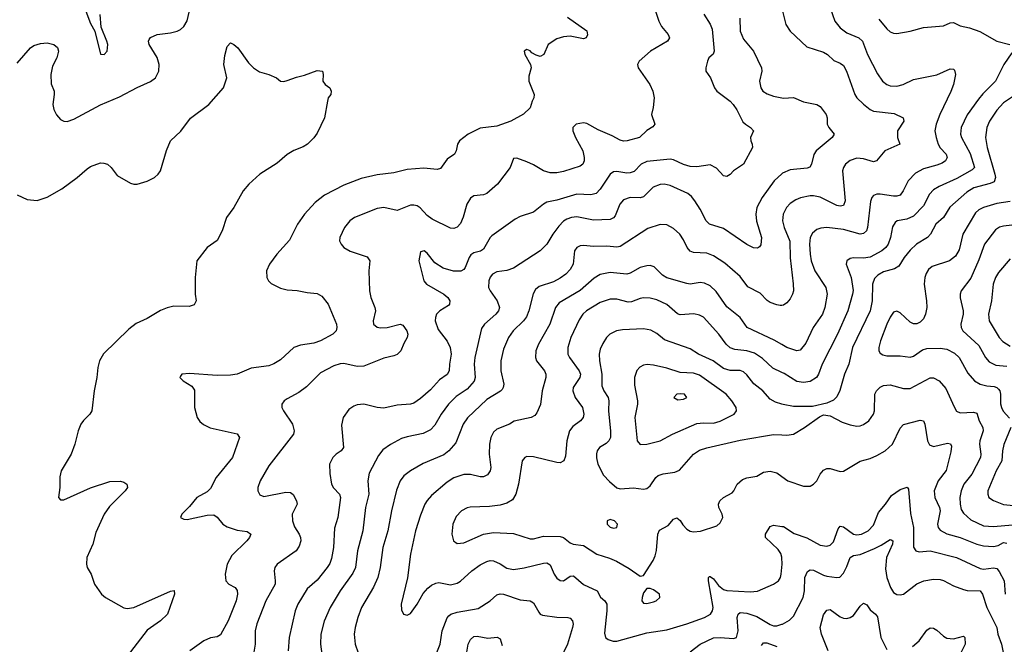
# Model space of a CAD drawing. Header units: inches. Extents: x 501419 to 657765, y 482282 to 547532.
# Tile 136 of 225: x 585425 to 591335, y 503529 to 507278. Entities that reach past the tile are written whole.
import ezdxf

# ---------------------------------------------------------------- set-up
doc = ezdxf.new("R2010")
doc.units = ezdxf.units.IN
doc.header["$MEASUREMENT"] = 0
doc.layers.add('A5580', color=7, linetype='Continuous')
doc.layers.add('A5590', color=7, linetype='Continuous')

msp = doc.modelspace()

# ---------------------------------------------------------------- linework, layer by layer
at = {"layer": 'A5580', "color": 6}
for points, elevation in [([(585410, 507017.9), (585490, 507109.4), (585510, 507122.3), (585550, 507135), (585590, 507139.7), (585630, 507128.3), (585650.8, 507110.8), (585658, 507090), (585648.4, 507050), (585621.1, 506998.9), (585611.9, 506950), (585613, 506893), (585631.4, 506850), (585632.6, 506830), (585623.3, 506770), (585630, 506739.3), (585646.3, 506706.3), (585670, 506679.6), (585690, 506668.8), (585710, 506667.2), (585750, 506681.9), (585910, 506767.2), (586024.8, 506815.2), (586130, 506872.1), (586210, 506908), (586239.2, 506930), (586261, 506970), (586262.7, 507010), (586250, 507050.9), (586201.7, 507130), (586198.1, 507150), (586201.6, 507158.5), (586209.4, 507170.6), (586249.8, 507190), (586330, 507198.6), (586370, 507208.6), (586390, 507218.9), (586410, 507237.5), (586429.4, 507270.6), (586449, 507350)], 2200), ([(585820.9, 507330), (585850, 507256.3), (585876.1, 507210), (585910, 507070.4), (585931.2, 507070), (585950.4, 507089.6), (585953.1, 507130), (585948.7, 507150), (585913.2, 507233.2), (585907, 507310)], 2300), ([(589240.8, 507330), (589260.8, 507270), (589277, 507237), (589318.4, 507190), (589326.4, 507170), (589312.9, 507150), (589211.7, 507090), (589142.5, 507030), (589132.5, 507010), (589138.4, 506990), (589207.9, 506890), (589225.2, 506850), (589234, 506810), (589228.2, 506751.8), (589216.6, 506710), (589237.8, 506650), (589225.6, 506634.4), (589190, 506613.8), (589145.9, 506570), (589070.6, 506550.6), (589050, 506549.2), (589030, 506554.7), (588981.2, 506581.2), (588896.9, 506616.9), (588830, 506654.3), (588810, 506659.3), (588765.2, 506650), (588746.2, 506630), (588746.2, 506610), (588761.2, 506570), (588804.8, 506490), (588813.1, 506450), (588813, 506430), (588805.4, 506410), (588790, 506399), (588690, 506366.4), (588650, 506358.8), (588610, 506358.5), (588570, 506370.4), (588510, 506406.5), (588470, 506424.3), (588410, 506446.5), (588390, 506443.9), (588368.5, 506390), (588293.7, 506290), (588230, 506235.6), (588210, 506226.2), (588150, 506220.6), (588130, 506207.4), (588108.7, 506171.3), (588087, 506093), (588070, 506055), (588050, 506032.2), (588030, 506024.4), (588010, 506026.6), (587900.5, 506080.5), (587870, 506103.2), (587827.9, 506147.9), (587810, 506159.8), (587790, 506165.6), (587770, 506164.2), (587690, 506133.7), (587610, 506150.8), (587570, 506145.4), (587434, 506090), (587406.9, 506070), (587373.9, 506030), (587345.7, 505970), (587344.7, 505950), (587353.7, 505930), (587371.6, 505910), (587407.7, 505887.7), (587510, 505854.7), (587525.8, 505830), (587519.8, 505770), (587524.6, 505650), (587533, 505610), (587557.6, 505550), (587560.4, 505530), (587546.2, 505470), (587548.6, 505450), (587570, 505432.2), (587590, 505428), (587630.3, 505430.3), (587709.7, 505449.7), (587724.3, 505444.3), (587749.7, 505410), (587754.1, 505390), (587750.1, 505370), (587730, 505334.9), (587713, 505290), (587690, 505269.1), (587670, 505260.1), (587610, 505246.6), (587490, 505199.1), (587450, 505197.2), (587370, 505213.4), (587348.1, 505211.9), (587310, 505200), (587230, 505158.4), (587146.5, 505073.5), (587100, 505040), (587030, 505002.5), (587012.5, 504990), (586999.4, 504970), (586998.8, 504950), (587008.6, 504930), (587062.8, 504850), (587072.4, 504810), (587069.2, 504790), (586920.6, 504599.4), (586868.4, 504510), (586854.1, 504470), (586853.5, 504450), (586866.2, 504426.2), (586890, 504415.6), (587022.8, 504442.8), (587050, 504439.6), (587066.9, 504426.9), (587087.1, 504390), (587090.7, 504370), (587060.6, 504310), (587061.8, 504270), (587074.7, 504234.7), (587102.2, 504190), (587110.4, 504170), (587111.9, 504150), (587102.3, 504117.7), (587084.6, 504090), (586969.8, 504010.2), (586955.6, 503990), (586951.9, 503970), (586959.4, 503910), (586957.7, 503890), (586903.1, 503790), (586848.7, 503651.3), (586837.6, 503610), (586838.1, 503530), (586827.5, 503470)], 2300), ([(589532.2, 507312.2), (589570.6, 507250.6), (589580.9, 507220.9), (589593.6, 507090), (589587.8, 507072.2), (589562.6, 507050), (589553, 507030), (589543.2, 506990), (589544.4, 506970), (589571.7, 506930), (589595.4, 506870), (589608.9, 506850), (589689, 506790), (589707.4, 506770), (589730, 506736.4), (589765.8, 506665.8), (589781, 506650), (589812.1, 506630), (589829, 506610), (589812.6, 506570), (589812.9, 506550), (589822.3, 506530), (589823.2, 506510), (589769.4, 506410), (589710, 506371.3), (589690, 506349.3), (589670, 506336.4), (589650, 506341.8), (589607, 506387), (589570, 506406), (589490, 506395.5), (589450, 506396.6), (589410, 506409.4), (589350, 506437.8), (589330, 506441.5), (589190, 506427.2), (589156, 506410), (589112.5, 506367.5), (589090, 506359), (589070, 506357.8), (589010, 506366.8), (588990, 506364.6), (588970, 506350), (588910, 506260), (588885.3, 506234.7), (588853, 506227), (588770, 506231.1), (588650, 506194.1), (588590, 506182.3), (588568.6, 506171.4), (588510, 506122.4), (588430, 506096.5), (588399.4, 506080.6), (588258.8, 505981.2), (588248.9, 505971.1), (588210, 505900.9), (588190.7, 505889.3), (588150, 505878.6), (588133.3, 505866.7), (588122.4, 505850), (588099.1, 505790), (588090, 505777.6), (588072.1, 505767.9), (588028.5, 505768.5), (587966, 505786), (587917.8, 505817.8), (587870, 505877.2), (587852.5, 505890), (587830, 505885.1), (587820.7, 505830), (587850.6, 505710), (587866.2, 505690), (587970.3, 505630.3), (587994.7, 505610), (588006.7, 505590), (588004.6, 505570), (587998.1, 505561.9), (587946.7, 505530), (587927.8, 505510), (587920.2, 505490), (587919.8, 505470), (587937.4, 505417.4), (587990, 505348.1), (588008.4, 505310), (588015.3, 505270), (588004.4, 505210), (588003.5, 505170), (587991.8, 505148.2), (587944.3, 505115.7), (587890, 505056.5), (587830, 505004), (587790, 504975.9), (587770, 504969.2), (587690, 504964.3), (587610, 504946.7), (587570, 504950.2), (587490, 504969.6), (587450, 504965.6), (587430, 504958.1), (587401.6, 504938.4), (587365.7, 504890), (587356, 504844), (587369.4, 504710), (587355.3, 504690), (587323.8, 504670), (587303.8, 504650), (587284.7, 504610), (587286.4, 504553.6), (587297.4, 504490), (587308.3, 504468.3), (587344, 504430), (587350, 504410), (587333.6, 504290), (587313.6, 504226.4), (587308.1, 504110), (587296.7, 504043.3), (587286.1, 504013.9), (587270, 503988.9), (587210, 503912.7), (587150, 503861.1), (587094.3, 503770), (587079, 503730), (587041.6, 503570), (587037.2, 503490)], 2400), ([(588712.7, 507292.7), (588830, 507211.4), (588832.4, 507187.6), (588824.6, 507170), (588810, 507162.7), (588730, 507178.7), (588690, 507175.8), (588650, 507163.6), (588597.4, 507130), (588570.6, 507069.4), (588550, 507058.2), (588524.9, 507064.9), (588500, 507080), (588490, 507091.7), (588470, 507099.3), (588452.4, 507090), (588456.5, 507070), (588491.8, 507010), (588494.5, 506990), (588481.5, 506938.5), (588482, 506910), (588513.2, 506830), (588511.6, 506810), (588501.1, 506790), (588490.1, 506750), (588450, 506711.6), (588373.7, 506670), (588290, 506638.6), (588190, 506626.4), (588117.3, 506590), (588065.2, 506550), (588052.8, 506530), (588044.5, 506490), (588035.3, 506470), (587990, 506440.1), (587950, 506385.6), (587930, 506379.2), (587850, 506387), (587750, 506378.7), (587670, 506359.3), (587570, 506346.8), (587475.1, 506324.9), (587370, 506284.9), (587254.4, 506225.6), (587198.8, 506181.2), (587134.5, 506110), (587092.1, 506050), (587044.5, 505955.5), (586969.4, 505870), (586923.7, 505810), (586905.6, 505770), (586907.4, 505730), (586918.5, 505710), (586934.8, 505694.8), (586990, 505666.3), (587030, 505655.9), (587090, 505653.2), (587150, 505640.2), (587210, 505634.1), (587238.1, 505618.1), (587275.7, 505570), (587326.1, 505450), (587329.5, 505430), (587325.1, 505410), (587305.5, 505390), (587230, 505350.5), (587190, 505336.2), (587110, 505325), (587070, 505310.2), (586990, 505235.4), (586950, 505212), (586919.5, 505200.5), (586814.4, 505185.6), (586730, 505150.8), (586690, 505144), (586610, 505142.2), (586445.1, 505154.9), (586398.8, 505150), (586390, 505139), (586386.7, 505130), (586390, 505126.4), (586406.4, 505110), (586457.2, 505077.2), (586473.6, 505053.6), (586474.1, 504950), (586489.7, 504890), (586506.2, 504866.2), (586527.9, 504847.9), (586568.8, 504828.8), (586730, 504792.1), (586744.7, 504770), (586701.9, 504650), (586604.1, 504530), (586570, 504464.1), (586550, 504444.7), (586487.3, 504410), (586444.5, 504355.5), (586397.3, 504310), (586390.4, 504290), (586410, 504280.7), (586430, 504278.6), (586550, 504304), (586590, 504304.9), (586610, 504291.1), (586643.6, 504250), (586670, 504233.8), (586730, 504214.1), (586790, 504205.6), (586812.5, 504190), (586804.9, 504170), (586788.8, 504150), (586698.2, 504061.8), (586669.5, 504010), (586658, 503950), (586661.8, 503910), (586679.3, 503890), (586718, 503870), (586731.1, 503851.1), (586733.1, 503830), (586724.6, 503790), (586675.3, 503670), (586630, 503585.1), (586610, 503573.9), (586570, 503567.4), (586529.7, 503550), (586445.5, 503490)], 2200), ([(589747.4, 507287.4), (589748.9, 507208.9), (589770, 507161.9), (589829.9, 507089.8), (589877.2, 506990), (589879.4, 506970), (589865.7, 506910), (589873, 506870), (589886.6, 506850), (589912.8, 506832.8), (589950, 506819.8), (590000, 506809.6)], 2500), ([(585410, 506226.1), (585470, 506198.5), (585530, 506193), (585590, 506212), (585677.5, 506262.5), (585768.9, 506331.1), (585830, 506383.4), (585850, 506396), (585910, 506418), (585930, 506417.8), (585951.8, 506410), (585973.6, 506390), (586010, 506342.7), (586090, 506297.5), (586110, 506290.2), (586130, 506290.2), (586190, 506309), (586233.5, 506330), (586256.1, 506350), (586269.2, 506370), (586306.2, 506493.8), (586330.4, 506550), (586391.3, 506608.7), (586450, 506687.9), (586560.5, 506770), (586648.2, 506870), (586667.8, 506930), (586650.4, 507010), (586657, 507063), (586670, 507116.3), (586690, 507138.3), (586710, 507129.3), (586733.3, 507110), (586798.9, 507018.9), (586828.8, 506988.8), (586865.3, 506965.3), (586919.6, 506950), (586965.8, 506930), (586990, 506909.2), (587010, 506907.6), (587030, 506913.4), (587086.1, 506933.9), (587135.1, 506944.9), (587210, 506973.9), (587243, 506970), (587247.4, 506950), (587244.4, 506910), (587258.4, 506890), (587286.7, 506870), (587295.5, 506850), (587291.6, 506830), (587277.4, 506810), (587271.7, 506790), (587255.3, 506690), (587210, 506596.9), (587190, 506568.4), (587153.4, 506530), (587125.7, 506514.3), (587070, 506493.4), (587030, 506468.4), (586970, 506417.8), (586866, 506350), (586800.5, 506290), (586765.4, 506250), (586710, 506149.8), (586665.6, 506090), (586640.1, 506010), (586610, 505952.3), (586550, 505909.8), (586488.5, 505830), (586477.8, 505730), (586477.6, 505630), (586483.2, 505590), (586472.6, 505567.4), (586443.1, 505556.9), (586350, 505557.5), (586310, 505548), (586270, 505531.8), (586190, 505483.6), (586124.8, 505455.2), (586080.1, 505419.9), (585928.4, 505271.6), (585904.2, 505230), (585893.2, 505190), (585888, 505130), (585870.9, 505050), (585858, 504930), (585846.6, 504910), (585807.2, 504872.8), (585792.1, 504850), (585776, 504810), (585756.1, 504730), (585734, 504670), (585674.1, 504570), (585666.5, 504533.5), (585665.9, 504470), (585657.6, 504410), (585670, 504395.2), (585690, 504396.3), (585850, 504468.2), (585966.8, 504506.8), (586030, 504507.8), (586050, 504502), (586068.9, 504490), (586072.8, 504470), (586058.1, 504450), (585964.8, 504355.2), (585932.6, 504310), (585880.9, 504199.1), (585864.6, 504130), (585828.7, 504050), (585825.2, 504010), (585830.1, 503990), (585854.1, 503950), (585874.5, 503890), (585916.8, 503830), (585940.7, 503810), (586050, 503748.3), (586070, 503743.4), (586110, 503748.6), (586330, 503848.1), (586351.3, 503851.3), (586355.1, 503830), (586312.4, 503710), (586270.1, 503670), (586190, 503613.3), (586070, 503456.8)], 2100), ([(590000, 506353.4), (589953.8, 506310), (589881.8, 506210), (589850.7, 506150), (589843.4, 506110), (589848.2, 506068.2), (589877.5, 505970), (589873.1, 505926.9), (589866.3, 505913.7), (589854.3, 505905.7), (589830, 505908.1), (589790, 505928.3), (589650, 506024), (589565.5, 506050), (589545.1, 506070), (589510, 506139.9), (589478.3, 506190), (589456.7, 506216.7), (589434.8, 506234.8), (589330, 506282.8), (589294.3, 506290), (589270, 506289.3), (589227.1, 506272.9), (589170, 506214.1), (589150, 506208.7), (589089.3, 506210.7), (589050, 506197.2), (589026.7, 506170), (588998.9, 506101.1), (588990, 506089), (588970, 506079.2), (588870, 506075.5), (588770, 506094.7), (588736.6, 506090), (588710, 506079.8), (588690, 506068.1), (588660.4, 506039.6), (588624.8, 505990), (588590, 505930.4), (588550, 505889.7), (588390, 505787.2), (588350, 505772.2), (588290, 505763.9), (588262.5, 505750), (588248.3, 505731.7), (588241.3, 505710), (588239.7, 505670), (588248.2, 505650), (588291.8, 505590), (588305.7, 505550), (588298.9, 505530), (588284, 505510), (588214.5, 505450), (588196.6, 505423.5), (588156.4, 505250), (588153.2, 505210), (588159.4, 505130), (588152.6, 505107.4), (588110, 505059.5), (588044.5, 505015.5), (587999.2, 504970), (587954.8, 504910), (587916.4, 504843.6), (587890, 504815.8), (587846.5, 504793.5), (587750, 504774.2), (587716.8, 504763.2), (587650, 504728.7), (587604.1, 504695.9), (587578.1, 504661.9), (587523.1, 504556.9), (587514.4, 504510), (587521.5, 504430), (587501, 504350), (587484, 504210), (587453, 504090), (587440.3, 503990), (587423.9, 503956.1), (587348.9, 503850), (587287.7, 503750), (587251.9, 503668.1), (587231.8, 503590), (587230.4, 503530), (587238.5, 503470)], 2500), ([(590000, 505563.2), (589990, 505562.1), (589970, 505565.9), (589930, 505579.6), (589911.9, 505591.9), (589870, 505637), (589795.1, 505675.1), (589750, 505735.7), (589657.5, 505817.5), (589590, 505860.6), (589550, 505876), (589470, 505881.2), (589449.5, 505889.5), (589431, 505911), (589410, 505956.9), (589388, 505990), (589350, 506023.7), (589310, 506045.7), (589270, 506048.6), (589194.9, 506025.1), (589030, 505915.9), (589010, 505912.7), (588950, 505918.5), (588870, 505916.4), (588810, 505922.6), (588790, 505920.7), (588769.2, 505910.8), (588755.8, 505890), (588746.7, 505810), (588730, 505777.8), (588703.7, 505750), (588670, 505725.6), (588630, 505705.2), (588543.7, 505676.3), (588521.3, 505658.7), (588507.1, 505632.9), (588481.6, 505530), (588466.2, 505493.8), (588448.8, 505470), (588386.8, 505410), (588358.4, 505370), (588330, 505300.7), (588313.6, 505230), (588312.2, 505170), (588330.1, 505090), (588327.6, 505070), (588321, 505059), (588311.6, 505048.4), (588230, 504998.1), (588112.7, 504887.3), (588086.2, 504850), (588042, 504738), (588001.5, 504690), (587970, 504666.6), (587846.4, 504613.6), (587770.9, 504570), (587730, 504539.9), (587709, 504510), (587686.7, 504453.3), (587655.9, 504330), (587634, 504210), (587604.7, 504110), (587589.1, 503990), (587575.3, 503930), (587548.1, 503871.9), (587476.1, 503750), (587453.7, 503690), (587437.8, 503630), (587432.3, 503590), (587439.1, 503530), (587456.5, 503476.5)], 2600), ([(590000, 505327.5), (589954.2, 505354.2), (589791, 505431), (589749.3, 505490), (589670, 505553.6), (589606.2, 505646.2), (589570, 505680.9), (589536.3, 505696.3), (589510, 505700.2), (589450, 505691.2), (589430, 505693.6), (589310, 505729.2), (589284, 505744), (589234.4, 505794.4), (589210, 505802.5), (589190, 505801.5), (589150, 505789.8), (589090, 505757.4), (589070, 505751.5), (588970, 505760.4), (588910, 505748.9), (588873, 505727), (588790, 505653.1), (588662.5, 505577.5), (588641.3, 505550), (588606.9, 505450), (588539.6, 505330), (588522.8, 505290), (588520.7, 505250), (588527.8, 505230), (588575.5, 505170), (588583.7, 505150), (588583, 505130), (588560.6, 505050), (588551.8, 504968.2), (588530, 504917.3), (588517, 504903), (588494.2, 504890), (588392.6, 504867.4), (588365.3, 504850), (588290, 504819.7), (588270, 504802.6), (588253, 504770), (588244.9, 504730), (588243.4, 504670), (588253.2, 504590), (588250, 504569.9), (588233.7, 504546.3), (588210, 504534.7), (588190, 504534.3), (588130, 504548.9), (588090, 504548), (588030, 504527.7), (587990, 504501.7), (587897.4, 504422.6), (587870, 504392.1), (587857.1, 504370), (587830, 504302.8), (587800.6, 504210), (587769.8, 504069.8), (587751.8, 503928.2), (587714.7, 503770), (587716.3, 503736.3), (587728.6, 503710), (587750, 503703.5), (587770, 503714.4), (587810, 503769.1), (587846.3, 503833.7), (587874.1, 503865.9), (587896.5, 503883.5), (587923.8, 503896.2), (587941.1, 503898.9), (588010, 503885.8), (588050, 503894.9), (588070, 503907.1), (588139, 503970), (588190, 504006.2), (588230, 504026.3), (588250, 504030.9), (588270, 504029.2), (588310, 504011.3), (588350, 503986.3), (588390, 503977.9), (588453.1, 503986.9), (588570, 504015.9), (588590, 504017.1), (588610, 504006.1), (588632.4, 503950), (588650, 503925.8), (588670, 503912.1), (588690, 503909), (588730, 503937.4), (588750, 503939), (588810, 503887.7), (588890.4, 503850.4), (588912, 503812), (588936.4, 503790), (588948.5, 503770), (588948.9, 503730), (588935.5, 503595.5), (588942.3, 503570), (588956.7, 503556.7), (588987.3, 503547.3), (589010, 503547.9), (589190, 503597.4), (589310, 503616.4), (589430, 503650.6), (589535.8, 503690), (589570.8, 503710), (589584.1, 503730), (589587.4, 503750), (589560.6, 503910), (589559.8, 503930), (589565.2, 503934.8), (589570, 503935.8), (589590, 503921.9), (589620.7, 503880.7), (589650, 503858), (589670, 503852.4), (589810, 503842.9), (589852.9, 503847.1), (589950, 503890), (589980.3, 503910), (589992.6, 503930), (589995.6, 503950), (590000, 503988.8)], 2700), ([(590000, 505159.8), (589945.9, 505185.9), (589884.5, 505244.4), (589835.4, 505275.4), (589790, 505290.9), (589717.8, 505297.8), (589690, 505307.4), (589665.1, 505330), (589622.5, 505390), (589530, 505491.5), (589505.2, 505505.2), (589472.6, 505512.6), (589390, 505507.4), (589372.7, 505512.7), (589310, 505568.7), (589250, 505596.3), (589210, 505605.9), (589170, 505608.1), (589150, 505604.8), (589096.5, 505583.5), (589078.2, 505581.8), (589010, 505600.3), (588970, 505600.9), (588910, 505580.4), (588826.5, 505530), (588804.7, 505510), (588783.4, 505476.6), (588734.2, 505370), (588714.7, 505310), (588715.6, 505270), (588724.7, 505250), (588783.2, 505170), (588790.4, 505150), (588787.1, 505130), (588748.1, 505070), (588744.7, 505050), (588758.8, 505010), (588803, 504950), (588810.8, 504910), (588807.1, 504890), (588792, 504870), (588744.6, 504835.4), (588725.5, 504810), (588708.9, 504750), (588701.7, 504658.3), (588690.9, 504630), (588670, 504618.6), (588650, 504619.2), (588510, 504654.4), (588470, 504656.1), (588457.3, 504650), (588441.4, 504630), (588419.1, 504490), (588402.3, 504430), (588383.6, 504396.4), (588350, 504375.6), (588310, 504364.1), (588245, 504355), (588128.9, 504351.1), (588110, 504346.9), (588077.7, 504330), (588045.2, 504294.8), (588025.7, 504250), (588019, 504190), (588029.1, 504149.1), (588050, 504134.1), (588090, 504137), (588210, 504188.9), (588270, 504200.5), (588390, 504192.8), (588490, 504161.9), (588510, 504162.4), (588570, 504177), (588670, 504176), (588690, 504168.8), (588730, 504138.2), (588747.5, 504130), (588810, 504121.9), (588890, 504069.5), (588966, 504046), (589007.9, 504027.9), (589083.7, 503983.7), (589150, 503937.1), (589170, 503941.2), (589228.2, 504031.8), (589240.5, 504059.5), (589247.4, 504092.6), (589254.8, 504190), (589265.9, 504214.1), (589317.9, 504242.1), (589350, 504280.7), (589370, 504288.1), (589390, 504270.9), (589405.3, 504245.3), (589430, 504220.2), (589450, 504208.1), (589470, 504202.9), (589512.3, 504207.7), (589610, 504239.1), (589630, 504257.5), (589645.1, 504290), (589642.1, 504310), (589622.6, 504350), (589620.3, 504370), (589627.2, 504390), (589650, 504409.2), (589701.4, 504438.6), (589712.1, 504450), (589732.4, 504490), (589762.8, 504517.2), (589790, 504528.6), (589850, 504538.5), (589890, 504561.1), (589930, 504567.6), (589970, 504557.7), (590000, 504535.9)], 2800), ([(590000, 504969.7), (589962.2, 504982.2), (589930, 504999.4), (589886.6, 505050), (589831.8, 505091.8), (589790, 505147.1), (589770, 505163.8), (589750, 505172.6), (589690, 505173.2), (589650, 505183.4), (589587.8, 505230), (589500.6, 505270), (589450, 505302.8), (589295.4, 505355.4), (589250, 505393.8), (589213.8, 505413.8), (589170, 505422.4), (589043.1, 505416.9), (589007.4, 505410), (588968.3, 505390), (588947.7, 505370), (588924.8, 505335.2), (588910, 505299.9), (588903.6, 505270), (588904.8, 505230), (588918.9, 505150), (588919.2, 505079.2), (588931.4, 505050), (588957.2, 505010), (588962, 504990), (588959.6, 504930), (588972, 504808), (588970.4, 504770), (588961.8, 504750), (588945.5, 504734.5), (588904.9, 504710), (588891.8, 504690), (588887.7, 504672.3), (588887.4, 504647.4), (588895.7, 504610), (588930, 504543.3), (588965, 504505), (589010, 504468.6), (589030, 504462.7), (589110, 504468.7), (589170, 504459.4), (589190, 504464.1), (589210, 504479.7), (589242.7, 504530), (589257.3, 504542.7), (589287.3, 504552.7), (589358.3, 504561.7), (589386.4, 504573.6), (589470.5, 504670), (589506.6, 504693.4), (589550, 504708.4), (589750, 504754.5), (589890, 504779), (589950, 504787.6), (590000, 504785.3)], 2900), ([(590000, 504051.3), (589993.2, 504073.2), (589978.1, 504098.1), (589902.5, 504170), (589901.2, 504190), (589930, 504235.2), (589950, 504242.8), (590000, 504236.1)], 2700), ([(587917.4, 503450), (587949.4, 503530), (587960.3, 503610), (587991.7, 503688.3), (588000.5, 503699.5), (588012.7, 503710), (588050, 503722), (588177, 503743), (588250, 503790.3), (588290, 503826.3), (588310, 503832), (588330, 503830.3), (588430, 503796.4), (588490, 503789.8), (588510, 503777), (588540.6, 503720.6), (588550, 503710), (588563.9, 503703.9), (588650, 503692), (588716, 503690), (588730, 503686.4), (588744, 503670), (588747.1, 503650), (588743.8, 503630), (588713.6, 503530), (588626.5, 503350)], 2600), ([(589450, 503483.2), (589510.6, 503530), (589590, 503567), (589630.1, 503569.9), (589710, 503564), (589727.9, 503570), (589737.3, 503610), (589732.2, 503690), (589737.2, 503710), (589750, 503719.7), (589790, 503716), (589850, 503695.8), (589930, 503647.2), (589950, 503640), (589970, 503639), (590000, 503648.8)], 2600), ([(588106.3, 503470), (588117.4, 503530), (588130, 503557), (588150, 503575.5), (588170, 503577), (588234.4, 503565.6), (588291.2, 503571.2), (588310, 503561.3), (588321.4, 503521.4)], 2500), ([(589878.3, 503521.7), (589890, 503537.4), (589910, 503536.7), (589970, 503515.5)], 2500)]:
    msp.add_lwpolyline(points, dxfattribs=dict(at, elevation=elevation))
for points, elevation in [([(589192.2, 505207.8), (589170, 505203.4), (589147.9, 505192.1), (589130, 505172.3), (589115.3, 505130), (589115.3, 505084.7), (589133.5, 504990), (589133.5, 504970), (589117.9, 504890), (589132.4, 504750), (589150, 504728.1), (589190, 504729.2), (589269.9, 504750), (589342.7, 504790), (589490, 504853.9), (589530, 504858.8), (589590, 504856.6), (589630, 504868.6), (589713.7, 504910), (589728.7, 504930), (589725.6, 504950), (589700.3, 504990), (589666.2, 505030), (589504.9, 505144.9), (589470, 505155.9), (589390, 505160.6), (589310, 505187), (589230, 505204.8)], 3000), ([(589390, 505032.7), (589370, 505029.8), (589352.1, 505010), (589376.4, 504996.4), (589410, 505000.8), (589430, 505009.2), (589415.3, 505030)], 3100), ([(588970, 504277.2), (588951.8, 504270), (588951.8, 504250), (588970, 504231.8), (588990, 504226.6), (589010, 504229.1), (589014.1, 504250), (588996, 504270)], 2900), ([(589210, 503863.6), (589190, 503863.4), (589170, 503837.6), (589160.6, 503810), (589159.4, 503790), (589170, 503776.4), (589190, 503772.9), (589230, 503783), (589246.3, 503790), (589267.5, 503810), (589264.6, 503830), (589230, 503855.5)], 2800)]:
    msp.add_lwpolyline(points, close=True, dxfattribs=dict(at, elevation=elevation))
at = {"layer": 'A5590', "color": 6}
for points, elevation in [([(590290, 507349.5), (590318.4, 507270), (590349.4, 507230), (590390, 507198.5), (590461.9, 507170), (590483.2, 507150), (590514.6, 507070), (590573.5, 506953.5), (590603.4, 506910), (590629.6, 506889.6), (590650, 506881.3), (590690, 506878.4), (590728, 506890), (590790, 506919.6), (590930, 506948), (591010, 506983.9), (591030, 506980.7), (591035.7, 506975.7), (591043, 506950), (591029.5, 506890), (591013.6, 506846.4), (590948.1, 506710), (590926.1, 506650), (590919.2, 506610), (590925.5, 506570), (590938.9, 506530), (590949.4, 506509.4), (590985.5, 506470), (590992.6, 506450), (590982.1, 506430), (590962.2, 506417.8), (590930, 506404.3), (590850, 506382.9), (590803.2, 506356.8), (590757.8, 506310), (590729.2, 506250), (590710, 506225.7), (590690, 506217.8), (590670, 506217.8), (590589.3, 506230.7), (590569.9, 506230.1), (590550, 506221.8), (590540.2, 506210), (590532.3, 506187.7), (590514.3, 506030), (590507.7, 506010), (590490, 505993.9), (590470, 505991.1), (590370, 506017.8), (590270, 506030.5), (590233.6, 506026.4), (590210, 506018.5), (590183.3, 505996.7), (590170.8, 505970), (590166.2, 505930), (590169, 505870), (590176.8, 505830), (590198.6, 505770), (590264.9, 505670), (590273, 505630), (590258.1, 505550), (590243.3, 505510), (590187.2, 505430), (590143.9, 505336.1), (590110, 505294.7), (590090, 505290.2), (590030.1, 505309.9), (590000, 505327.5)], 2700), ([(590003.1, 507330), (590024, 507250), (590049.3, 507209.3), (590150, 507115), (590250, 507084), (590273.5, 507070), (590312.6, 507032.6), (590350, 507017.7), (590370, 507003.9), (590387.1, 506970), (590438, 506830), (590451.1, 506810), (590490, 506770.9), (590530, 506739.1), (590550, 506729.7), (590674.7, 506714.7), (590728.9, 506690), (590732.3, 506670), (590694.2, 506610), (590694.2, 506570), (590707.5, 506530), (590617.4, 506490), (590567.6, 506430), (590550, 506424.5), (590490, 506442.9), (590450, 506447), (590410, 506432.3), (590381.7, 506410), (590369.2, 506390), (590364.6, 506370), (590380.5, 506190), (590370, 506163.7), (590350, 506158.5), (590330, 506163), (590230, 506212.7), (590190, 506221.1), (590170, 506220.5), (590111.9, 506208.1), (590083.1, 506196.9), (590050, 506174.8), (590028.9, 506151.1), (590007.2, 506110), (590003.3, 506070), (590014.6, 506030), (590048.3, 505948.3), (590049.4, 505849.4), (590068.3, 505691.8), (590069, 505651), (590064.4, 505630), (590050, 505602.6), (590030, 505577.5), (590010, 505564.4), (590000, 505563.2)], 2600), ([(590582.3, 507282.3), (590630, 507223.4), (590650, 507205.5), (590670, 507196.3), (590690, 507194.9), (590770, 507209.1), (590850, 507231.4), (590970, 507240.7), (591010, 507259.2), (591030, 507261), (591070, 507241.5), (591125.5, 507230), (591188.1, 507208.1), (591290, 507150), (591367.7, 507130)], 2800), ([(591381, 507079), (591332.4, 507010), (591282.9, 506910), (591206.3, 506833.7), (591179.6, 506800.4), (591113.1, 506706.9), (591075.8, 506630), (591072.5, 506590), (591078, 506570), (591130, 506475.6), (591156.6, 506390), (591142.6, 506377.4), (591050, 506324), (590943.7, 506276.3), (590910, 506255.8), (590887.1, 506230), (590850, 506161.1), (590790, 506099.7), (590750, 506080), (590692.7, 506070), (590679.4, 506060.6), (590664.6, 506035.4), (590651.7, 505970), (590638.4, 505930), (590623.9, 505910), (590599.8, 505890), (590530, 505851.8), (590490, 505846.6), (590430, 505848.7), (590410, 505844.4), (590389.2, 505830.9), (590385.4, 505810), (590416.2, 505730), (590427.1, 505652.9), (590424.3, 505630), (590395.3, 505530), (590333.4, 505390), (590241.5, 505210), (590220.6, 505150), (590207.5, 505130), (590170, 505107.1), (590130, 505099.7), (590090, 505106), (590013.3, 505153.3), (590000, 505159.8)], 2800), ([(591408, 506832), (591330, 506779.2), (591290, 506735.6), (591246.7, 506670), (591230.6, 506630), (591222.5, 506570), (591233, 506510), (591278.9, 506350), (591282.3, 506330), (591275.2, 506304.8), (591250, 506294), (591151.7, 506268.3), (591110, 506242.8), (591007.7, 506152.3), (590970.5, 506090), (590924.6, 506050), (590892, 505990), (590874.6, 505970), (590808.9, 505931.1), (590770, 505895), (590734.5, 505850), (590702.1, 505797.9), (590677.2, 505782.8), (590610, 505765.2), (590575.9, 505744.1), (590555.8, 505724.2), (590543.7, 505690), (590541.6, 505590), (590529.8, 505530), (590423.3, 505310), (590401.8, 505210), (590376.9, 505150), (590347.9, 505052.1), (590330, 505014.3), (590310, 504995.1), (590270, 504977), (590183.4, 504956.6), (590070, 504956.1), (590007.3, 504967.3), (590000, 504969.7)], 2900), ([(590000, 506809.6), (590010, 506807.6), (590070, 506810.3), (590130, 506785.2), (590210, 506769.6), (590230, 506756.6), (590265.6, 506710), (590271.6, 506690), (590273, 506650), (590281.9, 506630), (590313.8, 506590), (590301.1, 506570), (590205.4, 506490), (590192, 506468), (590178.1, 506410), (590167.1, 506392.9), (590152.5, 506387.5), (590050, 506376.7), (590003.4, 506356.6), (590000, 506353.4)], 2500), ([(591370, 506186.6), (591290, 506174.8), (591210, 506150), (591183.4, 506136.6), (591161.9, 506118.1), (591087.4, 505990), (591064, 505896), (591042.2, 505857.8), (591006.7, 505830), (590902.9, 505797.1), (590881, 505779), (590865.6, 505754.4), (590857.9, 505730), (590853.7, 505690), (590869.2, 505590), (590869.6, 505550.4), (590861.4, 505510), (590850, 505483.2), (590830, 505461.9), (590810, 505452.7), (590790, 505452.7), (590770, 505462.1), (590710, 505519.4), (590690, 505529.2), (590670, 505522), (590650, 505493.2), (590630, 505451), (590591.8, 505350), (590581.6, 505310), (590582.5, 505290), (590590, 505275.3), (590605.4, 505265.4), (590630, 505260.6), (590710, 505261), (590770, 505251.4), (590790, 505257.5), (590844.4, 505295.6), (590870, 505304.1), (590950, 505306.1), (590990, 505299.6), (591035.4, 505275.4), (591064.2, 505250), (591115.7, 505155.7), (591156.5, 505110), (591190.6, 505090.6), (591230, 505079.7), (591275.4, 505075.4), (591290, 505070.7), (591300.7, 505060.7), (591309.2, 505050), (591313.1, 505030), (591312.7, 504972.7), (591317.7, 504950), (591329.1, 504929.1), (591365.8, 504885.8)], 3000), ([(591530, 506062.3), (591330, 506038.6), (591307, 506033), (591282.5, 506017.5), (591216.7, 505930), (591183.2, 505836.8), (591134.4, 505725.6), (591076.8, 505650), (591071, 505630), (591071.4, 505608.6), (591088.4, 505530), (591088.1, 505510), (591074.3, 505450), (591076.3, 505430), (591086.4, 505410), (591182.8, 505322.8), (591222, 505250), (591244.8, 505224.8), (591283.6, 505203.6), (591350, 505197.8)], 3100), ([(591370, 505841.6), (591299.8, 505760.2), (591282.8, 505730), (591269.2, 505690), (591258.4, 505590), (591239.8, 505510), (591243.7, 505470), (591305.3, 505370), (591325.8, 505345.8), (591370, 505318.9)], 3200), ([(590000, 504785.3), (590030, 504784), (590069, 504790), (590136.9, 504830), (590225.5, 504894.5), (590250, 504905.2), (590290, 504900.4), (590363, 504863), (590410, 504846.1), (590450, 504838.7), (590470, 504840.2), (590490, 504847.5), (590521.3, 504870), (590550, 504909.7), (590555.4, 504930), (590559.1, 505030), (590568.9, 505051.1), (590590, 505072.3), (590610, 505082.6), (590650, 505086.2), (590730, 505063.9), (590770, 505063.8), (590890, 505127.4), (590910, 505129.1), (590943.7, 505110), (590985, 505065), (591033.7, 504953.7), (591048.9, 504928.9), (591070, 504918.2), (591150, 504922.1), (591170, 504915.1), (591185.3, 504870), (591207.3, 504830), (591209.2, 504810), (591188.9, 504750), (591186.3, 504730), (591195.2, 504670), (591191.6, 504650), (591141.3, 504550), (591092.3, 504490), (591076.8, 504450), (591069.3, 504410), (591069.6, 504370), (591077.4, 504337.4), (591090, 504315), (591135.2, 504275.2), (591210, 504240.4), (591270, 504235.2), (591385.3, 504245.3)], 2900), ([(590000, 504535.9), (590035.8, 504510), (590130, 504478.4), (590170, 504478.4), (590190.7, 504489.3), (590210, 504509.6), (590230.7, 504550), (590250, 504574.8), (590270, 504583.6), (590290, 504583.2), (590350, 504566.5), (590370, 504568.6), (590470, 504628.2), (590530, 504644.2), (590570, 504661.1), (590620.3, 504690), (590664.2, 504730), (590710, 504825.2), (590730, 504848.4), (590830, 504873.2), (590850, 504870.1), (590859.3, 504850), (590874.3, 504750), (590886.4, 504726.4), (590910, 504716.9), (590995.1, 504735.1), (591012.2, 504732.2), (591017.5, 504717.5), (591015.1, 504684.9), (590987.1, 504572.9), (590938, 504510), (590914, 504450), (590919.1, 504410), (590946.2, 504350), (590950.5, 504330), (590934.8, 504250), (590937.8, 504230), (590950, 504213.8), (590991.2, 504191.2), (591070, 504168.8), (591170, 504129.2), (591210, 504119), (591270, 504115.4), (591298.1, 504121.9), (591330, 504139.7), (591350, 504135.4)], 2800), ([(591373.8, 504830), (591332.5, 504727.5), (591324.9, 504690), (591321.5, 504630), (591286.1, 504570), (591237.3, 504450), (591235.6, 504430), (591243.1, 504410), (591271.1, 504391.1), (591330, 504367.4), (591410, 504360.2)], 3000), ([(590000, 504236.1), (590010, 504234.8), (590073.9, 504193.9), (590150, 504167.3), (590230, 504124.6), (590270, 504118.4), (590290, 504123.4), (590310, 504144.6), (590339, 504221), (590350, 504238.7), (590370, 504233.6), (590430, 504190.2), (590450, 504185.7), (590478.3, 504190), (590517.5, 504210), (590550, 504243.6), (590580.8, 504319.2), (590623.1, 504370), (590658.4, 504421.6), (590710, 504458.4), (590751.6, 504471.6), (590759.6, 504459.6), (590773, 504313), (590789.5, 504229.5), (590791.1, 504111), (590803.7, 504090), (590824.3, 504084.3), (590890, 504089.2), (591049.3, 504049.3), (591190, 503983.7), (591210, 503979.9), (591270, 503987.2), (591290, 503983.5), (591305.1, 503965.1), (591334.8, 503910), (591341.4, 503830)], 2700), ([(590000, 503648.8), (590003.5, 503650), (590045.9, 503674.1), (590070, 503698), (590127.9, 503810), (590136.4, 503850), (590137.6, 503930), (590153.4, 503966.6), (590170, 503976.3), (590190, 503974.6), (590250, 503943.3), (590270, 503937.4), (590330, 503929.4), (590347.7, 503932.3), (590370, 503956.4), (590390, 503995.2), (590410, 504050.1), (590430, 504062.1), (590470, 504067.2), (590556.9, 504103.1), (590597.1, 504122.9), (590650, 504158), (590656.6, 504156.6), (590665.4, 504150), (590664.3, 504130), (590627.4, 504050), (590622.5, 503982.5), (590629.8, 503930), (590652.8, 503870), (590670, 503839.7), (590690, 503826.8), (590710, 503824.8), (590730, 503829.5), (590810, 503891.7), (590851.4, 503910), (590910, 503919.7), (590950, 503917.2), (590970, 503911.2), (591030, 503879.2), (591090, 503857.1), (591112.4, 503852.4), (591191, 503850), (591205.3, 503830), (591231, 503750), (591289.7, 503630), (591296.9, 503590), (591319.2, 503530), (591334.5, 503450)], 2600), ([(590000, 503988.8), (590002.4, 504010), (590000.4, 504050), (590000, 504051.3)], 2700), ([(590278.9, 503490), (590237.9, 503590), (590230, 503630), (590250, 503706), (590270, 503734.1), (590290, 503736.5), (590350, 503694.1), (590370, 503685.4), (590390, 503683.6), (590410, 503689), (590430, 503702), (590470, 503758), (590490, 503775.4), (590510, 503766.2), (590530, 503735.2), (590562, 503710), (590574.2, 503694.2), (590594.9, 503570), (590630, 503497.3)], 2500), ([(590784.3, 503515.7), (590823.4, 503550), (590870, 503614.4), (590890, 503626.6), (590910, 503625.7), (590930, 503614.4), (590970, 503576.8), (590990, 503565), (591030, 503561.1), (591090, 503577.6), (591099.1, 503570), (591099.6, 503530), (591061, 503450)], 2500)]:
    msp.add_lwpolyline(points, dxfattribs=dict(at, elevation=elevation))

doc.saveas('drawing.dxf')
